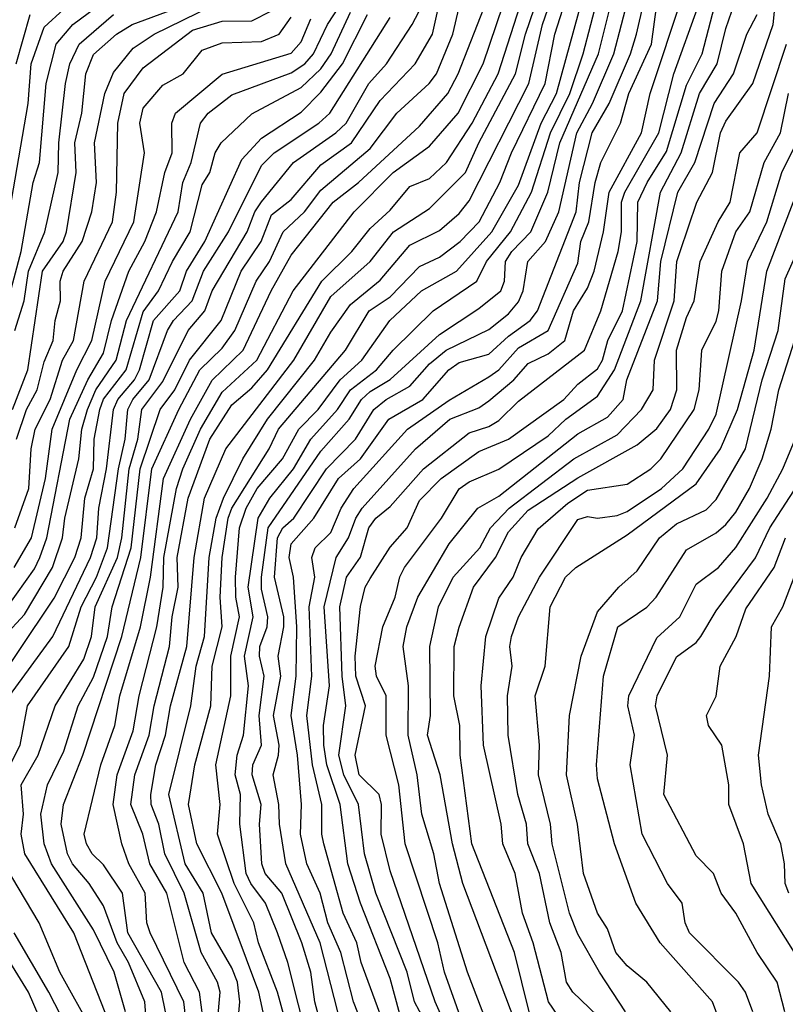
# Model space of a CAD drawing. Header units: metres. Extents: x -51132 to -49532, y -231222 to -229437.
# Tile 48 of 256: x -51067 to -51029, y -230809 to -230759. Entities that reach past the tile are written whole.
import ezdxf

# ---------------------------------------------------------------- set-up
doc = ezdxf.new("R2010")
doc.units = ezdxf.units.M
for name, color, linetype in [('CONTOUR_HALF', 8, 'Continuous'), ('CONTOUR_INDEX', 1, 'Continuous'), ('CONTOUR_INTER', 3, 'Continuous')]:
    doc.layers.add(name, color=color, linetype=linetype)

msp = doc.modelspace()

# ---------------------------------------------------------------- linework, layer by layer
at = {"layer": 'CONTOUR_HALF'}
for points, elevation in [([(-51044.295, -230813.259), (-51046.303, -230808.759), (-51048.58, -230802.121), (-51049.03, -230800.259), (-51049.009, -230798.759), (-51049.126, -230798.259), (-51050.135, -230797.259), (-51050.348, -230796.259), (-51049.825, -230793.759), (-51050.318, -230792.259), (-51050.341, -230791.259), (-51050.08, -230788.732), (-51049.836, -230787.759), (-51049.58, -230787.327), (-51048.58, -230785.739), (-51047.711, -230784.759), (-51047.08, -230783.368), (-51045.988, -230782.259), (-51044.08, -230780.881), (-51042.592, -230780.259), (-51039.787, -230778.259), (-51039.08, -230777.481), (-51038.08, -230776.709), (-51037.826, -230776.259), (-51037.549, -230775.259), (-51036.811, -230773.759), (-51036.075, -230770.259), (-51036.035, -230768.259), (-51035.561, -230767.259), (-51034.58, -230765.698), (-51033.58, -230762.34), (-51032.787, -230760.759), (-51031.618, -230756.259)], 56.5), ([(-51059.936, -230809.259), (-51060.15, -230808.259), (-51061.842, -230805.259), (-51062.121, -230803.259), (-51063.08, -230801.816), (-51063.656, -230801.259), (-51063.946, -230800.759), (-51064.059, -230800.259), (-51063.215, -230796.759), (-51062.508, -230794.759), (-51062.256, -230793.259), (-51061.207, -230789.759), (-51060.71, -230787.259), (-51060.04, -230782.259), (-51058.677, -230779.259), (-51057.58, -230777.276), (-51056.011, -230775.759), (-51054.601, -230772.759), (-51053.58, -230770.954), (-51051.457, -230768.259), (-51050.183, -230767.259), (-51047.08, -230764.421), (-51045.661, -230762.759), (-51045.13, -230761.759), (-51043.173, -230756.759)], 49.5), ([(-51049.05, -230812.259), (-51050.431, -230808.759), (-51051.07, -230806.259), (-51051.726, -230804.759), (-51052.115, -230803.259), (-51052.788, -230801.759), (-51053.103, -230800.259), (-51053.065, -230798.759), (-51053.26, -230796.259), (-51053.583, -230794.259), (-51053.322, -230792.259), (-51053.29, -230789.759), (-51053.47, -230787.259), (-51053.691, -230786.259), (-51053.58, -230785.567), (-51052.437, -230784.259), (-51051.179, -230782.259), (-51050.08, -230781.259), (-51048.645, -230779.259), (-51046.923, -230778.259), (-51045.61, -230776.759), (-51045.08, -230776.38), (-51043.58, -230775.967), (-51042.58, -230775.049), (-51041.481, -230774.259), (-51041.119, -230773.759), (-51039.152, -230768.759), (-51038.991, -230767.259), (-51038.354, -230764.759), (-51037.497, -230763.259), (-51036.403, -230760.759), (-51036.107, -230759.759), (-51035.412, -230756.759)], 54.5), ([(-51056.315, -230810.259), (-51056.182, -230808.759), (-51056.305, -230807.759), (-51056.58, -230807.03), (-51057.61, -230805.259), (-51058.035, -230803.259), (-51058.95, -230801.759), (-51059.78, -230798.259), (-51058.668, -230793.759), (-51058.385, -230791.759), (-51057.969, -230790.259), (-51057.736, -230786.259), (-51057.374, -230784.259), (-51057.013, -230783.259), (-51056.034, -230781.259), (-51054.78, -230779.259), (-51052.404, -230776.259), (-51051.58, -230774.84), (-51050.58, -230773.45), (-51049.08, -230772.216), (-51047.58, -230770.444), (-51046.08, -230769.7), (-51045.08, -230768.829), (-51044.58, -230768.203), (-51041.553, -230762.259), (-51040.857, -230759.259), (-51040.171, -230757.259)], 51.5), ([(-51061.972, -230809.259), (-51062.54, -230807.259), (-51063.58, -230805.104), (-51065.719, -230801.759), (-51066.08, -230800.759), (-51066.251, -230799.259), (-51065.915, -230797.759), (-51065.08, -230796.068), (-51064.37, -230793.759), (-51063.58, -230792.313), (-51062.874, -230790.259), (-51062.65, -230788.759), (-51061.674, -230785.759), (-51061.232, -230781.759), (-51060.213, -230778.759), (-51059.477, -230777.759), (-51058.727, -230776.259), (-51057.124, -230774.259), (-51056.11, -230771.759), (-51055.103, -230770.259), (-51054.58, -230768.908), (-51053.58, -230768.129), (-51052.08, -230766.378), (-51050.526, -230765.259), (-51049.08, -230763.117), (-51047.303, -230761.259), (-51046.425, -230759.759), (-51045.986, -230757.759)], 48.5), ([(-51057.631, -230812.759), (-51058.226, -230808.259), (-51059.005, -230806.759), (-51059.881, -230803.259), (-51060.729, -230801.759), (-51061.084, -230800.259), (-51061.689, -230798.759), (-51061.49, -230797.259), (-51060.772, -230795.259), (-51060.518, -230793.759), (-51059.733, -230790.759), (-51059.609, -230789.259), (-51059.304, -230787.759), (-51059.355, -230786.259), (-51058.804, -230783.259), (-51057.693, -230780.259), (-51056.58, -230778.521), (-51055.58, -230777.667), (-51054.779, -230776.759), (-51052.023, -230772.259), (-51050.516, -230770.759), (-51049.58, -230769.59), (-51048.58, -230768.666), (-51047.58, -230767.473), (-51046.58, -230767.068), (-51045.725, -230766.259), (-51044.426, -230764.259), (-51043.104, -230761.759), (-51041.82, -230757.759)], 50.5), ([(-51053.32, -230811.759), (-51054.278, -230808.259), (-51055.243, -230805.759), (-51055.476, -230804.759), (-51056.472, -230802.759), (-51057.311, -230800.259), (-51057.178, -230798.759), (-51057.402, -230796.759), (-51056.631, -230793.259), (-51056.638, -230791.259), (-51056.197, -230789.259), (-51056.39, -230788.259), (-51056.399, -230787.259), (-51056.196, -230784.759), (-51055.867, -230783.759), (-51055.301, -230782.759), (-51054.014, -230781.259), (-51053.199, -230779.759), (-51052.223, -230778.759), (-51051.111, -230777.259), (-51050.006, -230776.259), (-51048.597, -230774.259), (-51046.992, -230772.759), (-51045.223, -230771.759), (-51043.426, -230769.759), (-51042.08, -230767.409), (-51040.922, -230764.259), (-51040.146, -230762.759), (-51038.791, -230757.759)], 52.5), ([(-51051.851, -230810.759), (-51052.38, -230808.759), (-51052.584, -230807.259), (-51053.042, -230805.759), (-51054.054, -230803.259), (-51054.893, -230802.259), (-51055.061, -230801.759), (-51055.179, -230799.759), (-51055.093, -230798.759), (-51055.56, -230797.259), (-51055.529, -230796.759), (-51055.076, -230795.759), (-51055.195, -230794.259), (-51054.943, -230792.259), (-51055.179, -230791.259), (-51055.171, -230790.759), (-51054.805, -230789.759), (-51054.762, -230789.259), (-51055.08, -230787.866), (-51055.092, -230787.259), (-51054.745, -230784.759), (-51052.08, -230780.865), (-51050.641, -230779.259), (-51050.023, -230778.259), (-51049.58, -230777.847), (-51048.58, -230777.24), (-51046.08, -230774.965), (-51044.08, -230773.647), (-51042.975, -230772.759), (-51042.784, -230772.259), (-51042.729, -230771.259), (-51042.411, -230770.759), (-51041.461, -230769.759), (-51040.596, -230767.759), (-51039.987, -230765.259), (-51038.035, -230760.759), (-51037.284, -230757.759)], 53.5), ([(-51048.08, -230809.387), (-51048.58, -230807.573), (-51050.08, -230803.754), (-51050.716, -230801.759), (-51051.104, -230798.759), (-51051.781, -230796.759), (-51051.938, -230795.759), (-51051.94, -230794.759), (-51051.642, -230792.759), (-51051.913, -230788.759), (-51051.313, -230786.259), (-51050.677, -230785.259), (-51050.31, -230784.259), (-51049.983, -230783.759), (-51047.292, -230780.759), (-51045.547, -230779.259), (-51044.08, -230778.669), (-51043.58, -230778.321), (-51042.317, -230777.259), (-51041.58, -230776.432), (-51040.58, -230775.945), (-51039.728, -230775.259), (-51039.293, -230773.759), (-51038.58, -230772.62), (-51038.253, -230771.759), (-51037.778, -230769.759), (-51037.487, -230767.759), (-51035.859, -230764.759), (-51035.417, -230762.759), (-51033.757, -230757.759)], 55.5), ([(-51068.173, -230774.259), (-51067.253, -230770.759), (-51066.647, -230767.259), (-51066.315, -230766.259), (-51065.975, -230762.259), (-51065.477, -230760.259), (-51064.638, -230759.259), (-51063.08, -230758.117)], 42.5), ([(-51067.68, -230778.759), (-51066.911, -230776.759), (-51066.176, -230771.759), (-51065.116, -230770.259), (-51064.958, -230769.759), (-51064.471, -230766.759), (-51064.53, -230765.259), (-51064.184, -230763.759), (-51063.973, -230761.759), (-51063.58, -230760.778), (-51062.419, -230759.759), (-51061.627, -230759.259), (-51059.58, -230758.504)], 43.5), ([(-51069.244, -230793.759), (-51065.58, -230788.314), (-51064.533, -230786.259), (-51064.209, -230785.259), (-51064.026, -230783.259), (-51063.589, -230781.759), (-51063.558, -230780.259), (-51063.272, -230778.759), (-51063.08, -230778.23), (-51061.929, -230776.759), (-51061.08, -230773.813), (-51060.304, -230772.759), (-51059.595, -230771.259), (-51058.7, -230769.759), (-51058.08, -230767.378), (-51057.706, -230766.759), (-51057.424, -230765.759), (-51057.12, -230765.259), (-51055.58, -230763.782), (-51053.08, -230762.458), (-51052.08, -230761.508), (-51051.56, -230760.759), (-51050.58, -230758.642)], 46.5), ([(-51068.049, -230797.259), (-51067.295, -230795.759), (-51066.926, -230793.759), (-51064.836, -230790.759), (-51064.215, -230788.759), (-51063.438, -230787.259), (-51062.87, -230785.759), (-51062.325, -230781.759), (-51061.982, -230780.259), (-51061.848, -230778.759), (-51061.589, -230778.259), (-51060.766, -230777.259), (-51059.834, -230774.759), (-51059.538, -230774.259), (-51058.594, -230773.259), (-51058.028, -230771.759), (-51056.752, -230769.759), (-51055.08, -230766.413), (-51054.448, -230765.759), (-51052.191, -230764.259), (-51051.629, -230763.759), (-51048.58, -230758.91)], 47.5), ([(-51067.939, -230788.759), (-51066.58, -230786.836), (-51066.299, -230786.259), (-51065.951, -230785.259), (-51064.778, -230779.259), (-51063.87, -230777.259), (-51063.08, -230775.902), (-51062.672, -230774.259), (-51061.806, -230771.759), (-51060.996, -230770.259), (-51060.404, -230768.759), (-51059.969, -230766.759), (-51059.599, -230765.759), (-51059.625, -230764.259), (-51059.431, -230763.759), (-51057.08, -230761.783), (-51053.58, -230760.72), (-51053.08, -230760.14), (-51052.58, -230758.983)], 45.5), ([(-51067.57, -230784.759), (-51066.857, -230782.759), (-51066.744, -230780.759), (-51066.544, -230779.759), (-51065.782, -230778.259), (-51065.151, -230776.259), (-51064.603, -230775.259), (-51064.066, -230772.259), (-51062.625, -230769.259), (-51062.429, -230767.759), (-51062.357, -230764.259), (-51062.04, -230762.759), (-51061.08, -230761.465), (-51058.58, -230759.558), (-51057.08, -230759.094), (-51055.58, -230759.074), (-51054.58, -230758.568)], 44.5), ([(-51067.493, -230761.259), (-51066.797, -230758.759)], 41.5), ([(-51043.694, -230809.759), (-51044.655, -230807.259), (-51046.071, -230802.759), (-51046.357, -230801.259), (-51046.965, -230799.259), (-51047.198, -230797.259), (-51047.663, -230795.259), (-51047.645, -230792.759), (-51047.917, -230790.759), (-51047.725, -230789.759), (-51047.177, -230788.259), (-51045.58, -230785.568), (-51044.135, -230783.759), (-51043.08, -230783.148), (-51039.08, -230779.997), (-51037.58, -230779.145), (-51036.777, -230778.259), (-51036.587, -230777.259), (-51035.042, -230773.259), (-51034.873, -230771.259), (-51034.021, -230767.759), (-51033.151, -230766.259), (-51032.178, -230763.259), (-51031.198, -230761.759), (-51030.521, -230759.759), (-51030.006, -230758.759)], 57.5), ([(-51041.544, -230809.259), (-51042.279, -230806.259), (-51044.445, -230800.759), (-51045.029, -230796.259), (-51045.049, -230794.759), (-51045.352, -230793.259), (-51045.329, -230790.759), (-51045.08, -230789.782), (-51044.357, -230787.759), (-51043.25, -230786.259), (-51042.58, -230784.956), (-51041.58, -230783.858), (-51039.08, -230782.224), (-51036.08, -230780.547), (-51035.08, -230779.718), (-51034.384, -230778.759), (-51034.057, -230777.759), (-51034.079, -230775.759), (-51033.58, -230774.107), (-51033.193, -230773.259), (-51032.888, -230771.259), (-51031.966, -230769.259), (-51031.359, -230768.259), (-51030.873, -230765.759), (-51030.002, -230764.759), (-51028.506, -230760.259)], 58.5), ([(-51038.08, -230809.459), (-51039.335, -230808.259), (-51039.656, -230807.759), (-51039.913, -230806.259), (-51040.489, -230804.759), (-51041.019, -230802.259), (-51041.603, -230800.759), (-51041.676, -230799.759), (-51042.119, -230798.259), (-51042.599, -230795.259), (-51042.642, -230793.259), (-51042.391, -230791.759), (-51042.522, -230790.759), (-51042.435, -230790.259), (-51042.071, -230789.259), (-51041.017, -230787.259), (-51039.08, -230784.327), (-51038.58, -230784.172), (-51038.08, -230784.269), (-51037.08, -230784.123), (-51036.58, -230783.921), (-51034.833, -230782.759), (-51033.76, -230781.759), (-51032.451, -230779.759), (-51032.08, -230778.993), (-51030.785, -230773.259), (-51030.478, -230771.259), (-51029.506, -230769.259), (-51028.745, -230766.759), (-51027.514, -230764.259)], 59.5), ([(-51034.37, -230809.259), (-51035.587, -230807.759), (-51036.58, -230806.934), (-51037.148, -230806.259), (-51037.58, -230805.062), (-51038.083, -230804.259), (-51038.78, -230802.259), (-51039.089, -230799.759), (-51039.648, -230797.259), (-51039.501, -230794.259), (-51038.904, -230791.259), (-51038.08, -230789.001), (-51037.006, -230787.759), (-51036.08, -230786.925), (-51034.944, -230785.259), (-51034.08, -230784.558), (-51032.58, -230783.84), (-51032.08, -230783.319), (-51030.594, -230780.759), (-51029.742, -230777.259), (-51028.937, -230774.759), (-51028.58, -230772.139), (-51027.511, -230769.759)], 60.5), ([(-51030.21, -230809.259), (-51030.589, -230808.259), (-51030.939, -230807.759), (-51033.415, -230805.259), (-51033.645, -230804.759), (-51033.786, -230803.759), (-51034.539, -230802.759), (-51035.824, -230800.259), (-51036.426, -230796.759), (-51036.209, -230795.259), (-51036.536, -230793.759), (-51036.488, -230793.259), (-51035.08, -230790.318), (-51033.913, -230789.259), (-51033.08, -230787.612), (-51031.95, -230786.759), (-51031.08, -230785.757), (-51029.491, -230783.259), (-51028.7, -230781.759), (-51028.08, -230780.258)], 61.5), ([(-51028.115, -230806.259), (-51030.305, -230802.759), (-51030.682, -230800.759), (-51031.441, -230798.759), (-51031.425, -230797.759), (-51031.794, -230795.759), (-51032.458, -230794.759), (-51032.558, -230794.259), (-51032.08, -230793.285), (-51031.867, -230791.759), (-51031.06, -230790.259), (-51030.58, -230788.862), (-51029.134, -230786.759), (-51028.569, -230785.259)], 62.5), ([(-51063.618, -230810.259), (-51065.291, -230807.259), (-51066.333, -230804.759), (-51068.436, -230801.259)], 47.5), ([(-51066.011, -230810.259), (-51066.873, -230808.259), (-51069.053, -230804.759)], 46.5)]:
    msp.add_lwpolyline(points, dxfattribs=dict(at, elevation=elevation))
at = {"layer": 'CONTOUR_INDEX'}
for points, elevation in [([(-51058.377, -230814.259), (-51059.022, -230808.759), (-51060.721, -230805.259), (-51060.882, -230804.759), (-51060.972, -230803.259), (-51061.795, -230801.759), (-51062.159, -230800.759), (-51062.591, -230798.759), (-51062.383, -230797.259), (-51061.58, -230795.029), (-51061.283, -230793.259), (-51060.389, -230789.759), (-51060.063, -230787.759), (-51060.02, -230786.259), (-51059.385, -230782.759), (-51059.07, -230781.759), (-51058.177, -230779.759), (-51057.08, -230777.887), (-51055.322, -230776.259), (-51053.475, -230772.759), (-51050.388, -230768.759), (-51048.42, -230766.759), (-51046.58, -230765.431), (-51045.123, -230763.759), (-51043.871, -230761.259), (-51042.52, -230757.259)], 50), ([(-51048.208, -230811.759), (-51050.037, -230806.759), (-51050.265, -230805.759), (-51050.943, -230804.259), (-51051.927, -230800.759), (-51052.035, -230800.259), (-51052.033, -230798.759), (-51052.495, -230796.759), (-51052.785, -230794.259), (-51052.543, -230792.259), (-51052.669, -230788.759), (-51052.393, -230787.259), (-51052.529, -230786.259), (-51052.374, -230785.759), (-51051.58, -230784.992), (-51051.045, -230783.759), (-51050.418, -230782.759), (-51047.696, -230779.759), (-51045.58, -230778.286), (-51043.58, -230777.107), (-51043.08, -230776.746), (-51042.08, -230775.634), (-51040.58, -230774.755), (-51039.08, -230771.358), (-51038.919, -230770.259), (-51038.523, -230769.259), (-51038.196, -230767.259), (-51037.907, -230766.259), (-51036.916, -230764.259), (-51036.5, -230762.759), (-51035.344, -230760.259), (-51035.077, -230758.259)], 55), ([(-51067.604, -230786.759), (-51066.728, -230785.259), (-51066.013, -230782.259), (-51065.684, -230779.759), (-51064.429, -230776.759), (-51063.663, -230775.259), (-51063.004, -230772.259), (-51061.551, -230769.259), (-51061.003, -230765.759), (-51061.235, -230764.259), (-51061.08, -230763.501), (-51060.08, -230762.345), (-51059.047, -230761.759), (-51058.08, -230760.569), (-51057.08, -230760.202), (-51055.08, -230760.135), (-51054.195, -230759.759), (-51053.58, -230758.895)], 45), ([(-51036.66, -230809.259), (-51037.985, -230807.259), (-51039.08, -230805.326), (-51039.495, -230804.259), (-51040.378, -230800.759), (-51040.463, -230799.759), (-51041.058, -230797.259), (-51041.023, -230795.759), (-51041.232, -230793.259), (-51040.723, -230791.759), (-51040.476, -230788.759), (-51039.706, -230787.259), (-51039.179, -230786.759), (-51036.58, -230785.104), (-51033.08, -230782.527), (-51031.849, -230780.759), (-51030.993, -230778.759), (-51030.158, -230775.759), (-51029.511, -230771.759), (-51027.789, -230767.259)], 60)]:
    msp.add_lwpolyline(points, dxfattribs=dict(at, elevation=elevation))
at = {"layer": 'CONTOUR_INTER'}
for points, elevation in [([(-51062.808, -230809.759), (-51064.582, -230805.259), (-51067.065, -230801.259), (-51067.252, -230800.259), (-51067.123, -230799.259), (-51067.242, -230797.759), (-51066.383, -230796.259), (-51065.52, -230793.759), (-51064.08, -230791.404), (-51063.689, -230790.259), (-51063.501, -230788.759), (-51062.376, -230786.259), (-51062.148, -230785.259), (-51061.774, -230781.759), (-51061.35, -230780.259), (-51061.14, -230778.759), (-51060.08, -230777.348), (-51058.798, -230774.759), (-51057.948, -230773.759), (-51057.58, -230772.753), (-51055.804, -230769.759), (-51055.418, -230768.759), (-51055.08, -230768.242), (-51053.472, -230766.259), (-51051.32, -230764.759), (-51050.796, -230764.259), (-51049.656, -230762.259), (-51048.766, -230761.259), (-51047.459, -230759.259), (-51045.618, -230755.759)], 48), ([(-51068.102, -230790.259), (-51067.08, -230789.138), (-51065.669, -230786.759), (-51065.152, -230785.259), (-51065.036, -230784.259), (-51064.328, -230781.259), (-51064.173, -230779.759), (-51063.892, -230778.759), (-51063.465, -230777.759), (-51062.432, -230776.259), (-51061.922, -230774.259), (-51059.306, -230768.759), (-51059.072, -230767.259), (-51058.649, -230766.259), (-51058.172, -230764.259), (-51057.788, -230763.759), (-51056.58, -230762.826), (-51053.58, -230761.722), (-51052.899, -230761.259), (-51052.461, -230760.759), (-51051.743, -230759.259), (-51049.783, -230756.259)], 46), ([(-51053.913, -230814.259), (-51055.226, -230808.259), (-51057.098, -230803.259), (-51058.358, -230800.759), (-51058.777, -230798.759), (-51058.466, -230796.759), (-51057.652, -230793.759), (-51057.581, -230791.759), (-51057.071, -230789.759), (-51057.18, -230788.259), (-51057.078, -230786.259), (-51056.773, -230784.259), (-51056.592, -230783.759), (-51054.696, -230780.759), (-51054.219, -230779.759), (-51050.834, -230775.759), (-51049.637, -230773.759), (-51048.58, -230773.05), (-51047.08, -230771.517), (-51046.08, -230771.044), (-51045.038, -230770.259), (-51044.076, -230769.259), (-51043.028, -230767.259), (-51042.437, -230765.759), (-51040.733, -230762.259), (-51040.233, -230759.759), (-51039.44, -230757.259)], 52), ([(-51044.931, -230809.759), (-51045.822, -230807.259), (-51046.168, -230805.759), (-51047.821, -230800.759), (-51048.135, -230797.759), (-51048.77, -230795.259), (-51048.782, -230793.259), (-51049.258, -230792.259), (-51049.327, -230791.759), (-51048.952, -230789.759), (-51048.318, -230788.259), (-51048.08, -230787.233), (-51047.854, -230786.759), (-51045.977, -230784.259), (-51045.08, -230782.775), (-51044.58, -230782.428), (-51043.08, -230781.789), (-51040.58, -230780.09), (-51039.683, -230779.259), (-51038.08, -230778.094), (-51037.224, -230776.759), (-51035.886, -230773.259), (-51034.885, -230767.759), (-51033.847, -230765.759), (-51032.923, -230762.759), (-51032.019, -230761.259), (-51031.58, -230759.471), (-51030.83, -230757.259)], 57), ([(-51042.254, -230809.759), (-51044.896, -230802.759), (-51045.413, -230800.759), (-51046.041, -230797.259), (-51046.687, -230795.259), (-51046.527, -230794.259), (-51046.563, -230790.759), (-51046.126, -230788.759), (-51045.381, -230787.259), (-51044.042, -230785.759), (-51043.498, -230784.759), (-51042.548, -230783.759), (-51039.284, -230781.259), (-51037.08, -230780.037), (-51035.857, -230778.759), (-51035.257, -230777.759), (-51035.194, -230776.259), (-51034.206, -230773.259), (-51034.057, -230771.259), (-51033.901, -230770.759), (-51033.051, -230768.259), (-51032.252, -230766.759), (-51031.851, -230764.759), (-51031.58, -230764.16), (-51030.22, -230762.259), (-51029.186, -230759.259), (-51028.979, -230757.259)], 58), ([(-51057.309, -230809.759), (-51057.181, -230808.259), (-51057.317, -230807.759), (-51058.132, -230806.259), (-51058.992, -230803.259), (-51059.984, -230801.259), (-51060.274, -230799.759), (-51060.668, -230798.759), (-51060.689, -230798.259), (-51060.432, -230796.759), (-51059.935, -230795.259), (-51059.686, -230793.759), (-51058.871, -230790.759), (-51058.49, -230786.259), (-51057.977, -230783.259), (-51056.89, -230780.759), (-51053.451, -230776.259), (-51051.58, -230773.046), (-51049.58, -230771.266), (-51048.412, -230769.759), (-51046.58, -230768.582), (-51044.758, -230766.759), (-51044.09, -230765.259), (-51042.222, -230761.759), (-51041.722, -230759.759), (-51041.046, -230757.759)], 51), ([(-51052.108, -230813.259), (-51053.759, -230806.759), (-51054.273, -230805.259), (-51054.878, -230803.759), (-51055.631, -230802.759), (-51055.852, -230802.259), (-51056.182, -230799.759), (-51056.139, -230798.259), (-51056.419, -230797.259), (-51056.318, -230796.259), (-51055.99, -230795.259), (-51055.741, -230792.759), (-51055.941, -230791.259), (-51055.501, -230789.259), (-51055.754, -230787.759), (-51055.245, -230784.259), (-51054.66, -230783.259), (-51053.466, -230781.759), (-51052.594, -230780.259), (-51051.23, -230778.759), (-51050.576, -230777.759), (-51049.262, -230776.759), (-51048.423, -230775.759), (-51046.4, -230773.759), (-51044.192, -230772.259), (-51043.702, -230771.259), (-51042.482, -230769.759), (-51041.425, -230767.759), (-51040.455, -230764.759), (-51039.481, -230762.759), (-51038.805, -230760.759), (-51038.03, -230757.759)], 53), ([(-51051.228, -230809.259), (-51052.111, -230805.759), (-51053.848, -230801.759), (-51054.171, -230799.759), (-51054.199, -230798.759), (-51054.501, -230797.259), (-51054.226, -230796.259), (-51054.192, -230795.759), (-51054.471, -230794.259), (-51054.103, -230792.259), (-51054.241, -230791.259), (-51053.958, -230789.759), (-51053.96, -230789.259), (-51054.432, -230787.259), (-51054.278, -230785.259), (-51054.006, -230784.759), (-51053.456, -230784.259), (-51051.796, -230781.759), (-51050.319, -230780.259), (-51049.4, -230778.759), (-51048.778, -230778.259), (-51047.58, -230777.586), (-51046.58, -230776.442), (-51045.744, -230775.759), (-51043.58, -230774.713), (-51042.58, -230773.91), (-51042.08, -230773.302), (-51041.836, -230772.759), (-51041.61, -230771.259), (-51040.703, -230770.259), (-51040.041, -230768.759), (-51039.119, -230764.759), (-51038.334, -230763.259), (-51037.261, -230760.759), (-51036.47, -230757.759)], 54), ([(-51067.917, -230769.259), (-51066.885, -230763.259), (-51066.735, -230761.259), (-51066.08, -230759.394), (-51065.08, -230758.496)], 42), ([(-51067.491, -230780.259), (-51066.972, -230778.759), (-51066.441, -230777.759), (-51066.08, -230776.349), (-51065.622, -230775.259), (-51065.519, -230774.259), (-51065.25, -230773.259), (-51065.279, -230772.259), (-51065.129, -230771.759), (-51064.168, -230770.259), (-51063.663, -230768.759), (-51063.43, -230767.259), (-51063.54, -230765.259), (-51063.015, -230762.759), (-51062.58, -230761.689), (-51061.58, -230760.467), (-51060.514, -230759.759), (-51057.58, -230758.328)], 44), ([(-51060.842, -230810.759), (-51060.983, -230808.759), (-51061.81, -230806.759), (-51062.381, -230805.759), (-51063.08, -230803.893), (-51063.801, -230802.759), (-51064.655, -230801.759), (-51064.901, -230801.259), (-51065.218, -230799.759), (-51065.112, -230798.759), (-51064.127, -230796.259), (-51062.148, -230790.259), (-51061.192, -230786.259), (-51060.628, -230781.759), (-51059.262, -230778.759), (-51058.203, -230776.759), (-51057.08, -230775.661), (-51056.435, -230774.759), (-51055.36, -230772.259), (-51054.685, -230771.259), (-51053.983, -230769.759), (-51052.902, -230768.759), (-51052.08, -230767.66), (-51049.58, -230765.55), (-51048.237, -230763.759), (-51046.593, -230762.259), (-51046.234, -230761.759), (-51045.406, -230759.759), (-51045.08, -230758.389)], 49), ([(-51046.58, -230810.173), (-51047.34, -230808.759), (-51047.711, -230807.259), (-51049.302, -230803.259), (-51049.868, -230801.259), (-51050.176, -230798.759), (-51050.919, -230797.259), (-51051.167, -230796.259), (-51050.824, -230793.759), (-51051.002, -230792.259), (-51051.122, -230788.759), (-51050.776, -230787.259), (-51050.08, -230786.234), (-51049.644, -230784.759), (-51049.306, -230784.259), (-51048.58, -230783.665), (-51046.889, -230781.759), (-51044.58, -230779.937), (-51043.58, -230779.63), (-51043.08, -230779.325), (-51042.08, -230778.346), (-51038.744, -230775.759), (-51037.903, -230773.759), (-51037.032, -230770.759), (-51036.87, -230769.759), (-51036.868, -230768.259), (-51036.702, -230767.759), (-51034.978, -230764.759), (-51034.216, -230761.759), (-51032.944, -230758.259)], 56), ([(-51067.833, -230793.259), (-51065.644, -230790.259), (-51063.741, -230786.259), (-51063.422, -230785.259), (-51063.318, -230783.759), (-51062.923, -230781.759), (-51062.568, -230778.759), (-51062.351, -230778.259), (-51061.512, -230777.259), (-51061.255, -230776.759), (-51060.558, -230774.259), (-51059.221, -230772.759), (-51058.872, -230771.759), (-51057.949, -230770.259), (-51056.08, -230766.109), (-51055.08, -230765.019), (-51053.08, -230763.709), (-51052.08, -230762.692), (-51050.982, -230761.259), (-51049.714, -230758.759)], 47), ([(-51067.563, -230774.759), (-51067.1, -230773.259), (-51066.876, -230771.759), (-51066.045, -230769.759), (-51065.382, -230766.759), (-51065.342, -230765.259), (-51065.003, -230762.259), (-51064.777, -230761.259), (-51064.313, -230760.259), (-51062.58, -230758.759)], 43), ([(-51039.58, -230810.195), (-51040.56, -230808.759), (-51041.341, -230805.759), (-51041.876, -230804.259), (-51042.241, -230802.259), (-51042.877, -230800.759), (-51042.96, -230799.759), (-51043.841, -230795.759), (-51043.973, -230792.759), (-51043.736, -230790.259), (-51043.08, -230788.319), (-51042.34, -230787.259), (-51041.941, -230786.259), (-51041.08, -230784.808), (-51039.58, -230783.497), (-51038.58, -230782.851), (-51036.58, -230782.538), (-51035.385, -230781.759), (-51034.868, -230781.259), (-51033.19, -230778.759), (-51032.928, -230777.759), (-51032.802, -230775.759), (-51032.08, -230774.29), (-51031.94, -230773.759), (-51031.792, -230771.759), (-51031.086, -230769.759), (-51030.367, -230768.759), (-51029.641, -230766.259), (-51028.825, -230764.759), (-51028.417, -230762.759)], 59), ([(-51031.703, -230810.259), (-51032.26, -230808.759), (-51034.902, -230805.759), (-51036.139, -230803.759), (-51037.224, -230800.759), (-51038.08, -230797.456), (-51038.136, -230796.759), (-51037.777, -230792.259), (-51037.051, -230789.759), (-51035.58, -230788.772), (-51035.112, -230788.259), (-51033.58, -230785.86), (-51032.08, -230785.008), (-51031.58, -230784.576), (-51031.08, -230783.963), (-51030.394, -230782.759), (-51029.751, -230781.259), (-51029.284, -230779.759), (-51028.9, -230777.759), (-51027.302, -230772.759)], 61), ([(-51028.6, -230809.259), (-51028.988, -230807.759), (-51029.996, -230806.259), (-51031.08, -230804.26), (-51031.829, -230803.259), (-51032.217, -230802.259), (-51033.08, -230801.364), (-51034.73, -230798.259), (-51034.541, -230796.259), (-51035.147, -230793.759), (-51035.067, -230793.259), (-51034.08, -230791.293), (-51033.08, -230790.564), (-51032.852, -230790.259), (-51032.08, -230788.956), (-51030.08, -230786.267), (-51029.366, -230784.759), (-51027.733, -230782.259)], 62), ([(-51028.399, -230803.259), (-51028.586, -230802.759), (-51028.608, -230801.759), (-51028.807, -230800.759), (-51029.444, -230799.259), (-51029.777, -230797.759), (-51029.925, -230796.259), (-51029.373, -230792.259), (-51029.265, -230789.759), (-51028.697, -230788.759), (-51028.13, -230787.259)], 63), ([(-51064.318, -230811.259), (-51065.842, -230808.259), (-51067.609, -230805.259)], 47)]:
    msp.add_lwpolyline(points, dxfattribs=dict(at, elevation=elevation))

doc.saveas('drawing.dxf')
